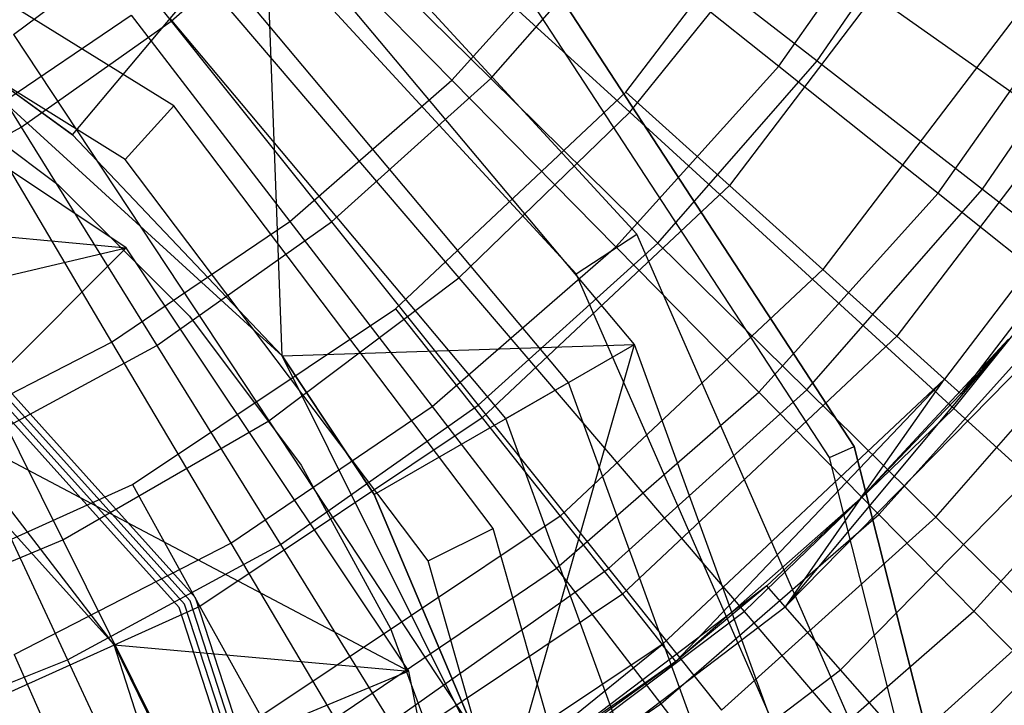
# Model space of a CAD drawing. Extents: x 0.1 to 26.5, y -19.1 to 0.
# Tile 145 of 256: x 13.857 to 14.512, y -13.04 to -12.584. Entities that reach past the tile are written whole.
import ezdxf

# ---------------------------------------------------------------- set-up
doc = ezdxf.new("R2010")
doc.units = 0
doc.header["$LTSCALE"] = 2.54
doc.layers.get('0').update_dxf_attribs({"linetype": 'CONTINUOUS'})

# ---------------------------------------------------------------- blocks, each defined once
blk = doc.blocks.new('7777_STL')
at = {"color": 0}
for p, q in [((14.03497, -12.43766, 37.81274), (14.26257, -12.64555, 37.69436)), ((14.03497, -12.43766, 37.81274), (14.26257, -12.64555, 37.69436)), ((13.84276, -12.44127, 25.75208), (13.95749, -12.58487, 25.85699)), ((13.84276, -12.44127, 25.75208), (13.95749, -12.58487, 25.85699)), ((14.26727, -12.72663, 3.35974), (14.01317, -12.45059, 3.35974)), ((14.26727, -12.72663, 3.35974), (14.01317, -12.45059, 3.35974)), ((13.95922, -12.64127, 3.95968), (13.65957, -12.45573, 3.95968)), ((13.95922, -12.64127, 3.95968), (13.65957, -12.45573, 3.95968)), ((14.26009, -12.63209, 30.161), (14.3877, -12.46458, 30.161)), ((14.26009, -12.63209, 30.161), (14.3877, -12.46458, 30.161)), ((14.36179, -12.61477, 26.25179), (14.45496, -12.48227, 26.25179)), ((14.36179, -12.61477, 26.25179), (14.45496, -12.48227, 26.25179)), ((14.38734, -12.61137, 26.12463), (14.47833, -12.47847, 26.12463)), ((14.38734, -12.61137, 26.12463), (14.47833, -12.47847, 26.12463)), ((14.22693, -12.75298, 3.51971), (13.98357, -12.48861, 3.51971)), ((14.22693, -12.75298, 3.51971), (13.98357, -12.48861, 3.51971)), ((13.92676, -12.67688, 4.11965), (13.64216, -12.50066, 4.11965)), ((13.92676, -12.67688, 4.11965), (13.64216, -12.50066, 4.11965)), ((13.76064, -12.49926, 25.75208), (13.85757, -12.65542, 25.85699)), ((13.76064, -12.49926, 25.75208), (13.85757, -12.65542, 25.85699)), ((13.95749, -12.58487, 25.85699), (14.04835, -12.503, 25.85699)), ((13.95749, -12.58487, 25.85699), (14.04835, -12.503, 25.85699)), ((14.02294, -12.50064, 25.96398), (14.14427, -12.62411, 26.09788)), ((14.02294, -12.50064, 25.96398), (14.14427, -12.62411, 26.09788)), ((14.04835, -12.503, 25.85699), (14.17013, -12.62302, 25.98169)), ((14.04835, -12.503, 25.85699), (14.17013, -12.62302, 25.98169)), ((13.89164, -12.66056, 0.44424), (14.02019, -12.50735, 0.15965)), ((13.89164, -12.66056, 0.44424), (14.02019, -12.50735, 0.15965)), ((14.26575, -12.8, 0.15965), (14.02019, -12.50735, 0.15965)), ((14.03134, -12.80763, 0.44424), (14.02019, -12.50735, 0.15965)), ((14.26575, -12.8, 0.15965), (14.02019, -12.50735, 0.15965)), ((14.03134, -12.80763, 0.44424), (14.02019, -12.50735, 0.15965)), ((14.17013, -12.62302, 25.98169), (14.26402, -12.51573, 25.98169)), ((14.17013, -12.62302, 25.98169), (14.26402, -12.51573, 25.98169)), ((14.26402, -12.51573, 25.98169), (14.38734, -12.61137, 26.12463)), ((14.26402, -12.51573, 25.98169), (14.38734, -12.61137, 26.12463)), ((14.46583, -12.51448, 30.17568), (14.32894, -12.69416, 30.17568)), ((14.46583, -12.51448, 30.17568), (14.32894, -12.69416, 30.17568)), ((13.85235, -12.59381, 37.81274), (13.94847, -12.52137, 37.81274)), ((13.85235, -12.59381, 37.81274), (13.94847, -12.52137, 37.81274)), ((13.94847, -12.52137, 37.81274), (14.1488, -12.75565, 37.69436)), ((13.94847, -12.52137, 37.81274), (14.1488, -12.75565, 37.69436)), ((14.14427, -12.62411, 26.09788), (14.24016, -12.51776, 26.09788)), ((14.14427, -12.62411, 26.09788), (14.24016, -12.51776, 26.09788)), ((14.24016, -12.51776, 26.09788), (14.36179, -12.61477, 26.25179)), ((14.24016, -12.51776, 26.09788), (14.36179, -12.61477, 26.25179)), ((14.26257, -12.64555, 37.69436), (14.36194, -12.5223, 37.69436)), ((14.26257, -12.64555, 37.69436), (14.36194, -12.5223, 37.69436)), ((14.36194, -12.5223, 37.69436), (14.60022, -12.69132, 37.54046)), ((14.36194, -12.5223, 37.69436), (14.60022, -12.69132, 37.54046)), ((14.196, -12.53726, 0.15965), (14.41206, -12.86796, 0.15965)), ((14.41206, -12.86796, 3.15965), (14.196, -12.53726, 3.15965)), ((14.41206, -12.86796, 3.15965), (14.196, -12.53726, 3.15965)), ((14.196, -12.53726, 0.15965), (14.41206, -12.86796, 0.15965)), ((13.92737, -12.73575, 4.25965), (13.64556, -12.54745, 4.25965)), ((13.92737, -12.73575, 4.25965), (13.64556, -12.54745, 4.25965)), ((14.22192, -12.82531, 3.65971), (13.98766, -12.54613, 3.65971)), ((14.22192, -12.82531, 3.65971), (13.98766, -12.54613, 3.65971)), ((14.39548, -12.87524, 3.21974), (14.18268, -12.54952, 3.21974)), ((14.39548, -12.87524, 3.21974), (14.18268, -12.54952, 3.21974)), ((14.46791, -12.69942, 26.42345), (14.57052, -12.55351, 26.42345)), ((14.46791, -12.69942, 26.42345), (14.57052, -12.55351, 26.42345)), ((14.49734, -12.69667, 26.28404), (14.59764, -12.55016, 26.28404)), ((14.49734, -12.69667, 26.28404), (14.59764, -12.55016, 26.28404)), ((14.53631, -12.55949, 30.21829), (14.39106, -12.75016, 30.21829)), ((14.53631, -12.55949, 30.21829), (14.39106, -12.75016, 30.21829)), ((13.82946, -12.64952, 25.96398), (13.9307, -12.58093, 25.96398)), ((13.82946, -12.64952, 25.96398), (13.9307, -12.58093, 25.96398)), ((13.9307, -12.58093, 25.96398), (14.03627, -12.71813, 26.09788)), ((13.9307, -12.58093, 25.96398), (14.03627, -12.71813, 26.09788)), ((13.89164, -12.66056, 0.44424), (13.78692, -12.5848, 0.44424)), ((13.78692, -12.5848, 2.70965), (13.89164, -12.66056, 0.44424)), ((14.03134, -12.80763, 2.70965), (13.78692, -12.5848, 2.70965)), ((13.89164, -12.66056, 0.44424), (13.78692, -12.5848, 0.44424)), ((13.78692, -12.5848, 2.70965), (13.89164, -12.66056, 0.44424)), ((14.03134, -12.80763, 2.70965), (13.78692, -12.5848, 2.70965)), ((13.85757, -12.65542, 25.85699), (13.95749, -12.58487, 25.85699)), ((13.85757, -12.65542, 25.85699), (13.95749, -12.58487, 25.85699)), ((14.18019, -12.8494, 3.81968), (13.95668, -12.58304, 3.81968)), ((14.18019, -12.8494, 3.81968), (13.95668, -12.58304, 3.81968)), ((13.95749, -12.58487, 25.85699), (14.06421, -12.71846, 25.98169)), ((13.95749, -12.58487, 25.85699), (14.06421, -12.71846, 25.98169)), ((13.85235, -12.59381, 37.81274), (14.02237, -12.85094, 37.69436)), ((13.85235, -12.59381, 37.81274), (14.02237, -12.85094, 37.69436)), ((14.59225, -12.59521, 30.28466), (14.44035, -12.79461, 30.28466)), ((14.59225, -12.59521, 30.28466), (14.44035, -12.79461, 30.28466)), ((14.25332, -12.73507, 26.25179), (14.36179, -12.61477, 26.25179)), ((14.25332, -12.73507, 26.25179), (14.36179, -12.61477, 26.25179)), ((14.28128, -12.73257, 26.12463), (14.38734, -12.61137, 26.12463)), ((14.28128, -12.73257, 26.12463), (14.38734, -12.61137, 26.12463)), ((14.36179, -12.61477, 26.25179), (14.46791, -12.69942, 26.42345)), ((14.36179, -12.61477, 26.25179), (14.46791, -12.69942, 26.42345)), ((14.38734, -12.61137, 26.12463), (14.49734, -12.69667, 26.28404)), ((14.38734, -12.61137, 26.12463), (14.49734, -12.69667, 26.28404)), ((13.78277, -12.61922, 0.44424), (13.88199, -12.6935, 0.44424)), ((13.78277, -12.61922, 0.44424), (13.88199, -12.6935, 0.44424)), ((13.78277, -12.61922, 1.05608), (13.88199, -12.6935, 1.05608)), ((13.78277, -12.61922, 1.05608), (13.88199, -12.6935, 1.05608)), ((14.62816, -12.61814, 30.36829), (14.472, -12.82314, 30.36829)), ((14.62816, -12.61814, 30.36829), (14.472, -12.82314, 30.36829)), ((14.03627, -12.71813, 26.09788), (14.14427, -12.62411, 26.09788)), ((14.03627, -12.71813, 26.09788), (14.14427, -12.62411, 26.09788)), ((14.06421, -12.71846, 25.98169), (14.17013, -12.62302, 25.98169)), ((14.06421, -12.71846, 25.98169), (14.17013, -12.62302, 25.98169)), ((14.14427, -12.62411, 26.09788), (14.25332, -12.73507, 26.25179)), ((14.14427, -12.62411, 26.09788), (14.25332, -12.73507, 26.25179)), ((14.17013, -12.62302, 25.98169), (14.28128, -12.73257, 26.12463)), ((14.17013, -12.62302, 25.98169), (14.28128, -12.73257, 26.12463)), ((14.64054, -12.62605, 30.461), (14.4829, -12.83297, 30.461)), ((14.64054, -12.62605, 30.461), (14.4829, -12.83297, 30.461)), ((14.10665, -12.77631, 30.161), (14.26009, -12.63209, 30.161)), ((14.10665, -12.77631, 30.161), (14.26009, -12.63209, 30.161)), ((14.26009, -12.63209, 30.161), (14.32894, -12.69416, 30.17568)), ((14.26009, -12.63209, 30.161), (14.32894, -12.69416, 30.17568)), ((13.92676, -12.67688, 4.11965), (13.95922, -12.64127, 3.95968)), ((13.92676, -12.67688, 4.11965), (13.95922, -12.64127, 3.95968)), ((14.17161, -12.92253, 3.95968), (13.95922, -12.64127, 3.95968)), ((14.17161, -12.92253, 3.95968), (13.95922, -12.64127, 3.95968)), ((14.1488, -12.75565, 37.69436), (14.26257, -12.64555, 37.69436)), ((14.1488, -12.75565, 37.69436), (14.26257, -12.64555, 37.69436)), ((14.26257, -12.64555, 37.69436), (14.47827, -12.84257, 37.54046)), ((14.26257, -12.64555, 37.69436), (14.47827, -12.84257, 37.54046)), ((13.74805, -12.6539, 37.81274), (13.88518, -12.92996, 37.69436)), ((13.74805, -12.6539, 37.81274), (13.88518, -12.92996, 37.69436)), ((13.82946, -12.64952, 25.96398), (13.91772, -12.79844, 26.09788)), ((13.82946, -12.64952, 25.96398), (13.91772, -12.79844, 26.09788)), ((13.75002, -12.71365, 25.85699), (13.85757, -12.65542, 25.85699)), ((13.75002, -12.71365, 25.85699), (13.85757, -12.65542, 25.85699)), ((13.85757, -12.65542, 25.85699), (13.94775, -12.80069, 25.98169)), ((13.85757, -12.65542, 25.85699), (13.94775, -12.80069, 25.98169)), ((14.03134, -12.80763, 0.44424), (13.89164, -12.66056, 0.44424)), ((13.89164, -12.66056, 0.44424), (14.03134, -12.80763, 2.70965)), ((13.89164, -12.66056, 0.44424), (14.03134, -12.80763, 2.70965)), ((14.03134, -12.80763, 0.44424), (13.89164, -12.66056, 0.44424)), ((14.12848, -12.944, 4.11965), (13.92676, -12.67688, 4.11965)), ((14.12848, -12.944, 4.11965), (13.92676, -12.67688, 4.11965)), ((13.88199, -12.6935, 0.44424), (13.96963, -12.78114, 0.44424)), ((13.88199, -12.6935, 0.44424), (13.96963, -12.78114, 0.44424)), ((13.88199, -12.6935, 0.44424), (13.88199, -12.6935, 1.05608)), ((13.88199, -12.6935, 1.05608), (13.96963, -12.78114, 1.05608)), ((13.88199, -12.6935, 0.44424), (13.88199, -12.6935, 1.05608)), ((13.88199, -12.6935, 1.05608), (13.96963, -12.78114, 1.05608)), ((14.47827, -12.84257, 37.54046), (14.60022, -12.69132, 37.54046)), ((14.47827, -12.84257, 37.54046), (14.60022, -12.69132, 37.54046)), ((14.32894, -12.69416, 30.17568), (14.16435, -12.84887, 30.17568)), ((14.32894, -12.69416, 30.17568), (14.16435, -12.84887, 30.17568)), ((14.32894, -12.69416, 30.17568), (14.39106, -12.75016, 30.21829)), ((14.32894, -12.69416, 30.17568), (14.39106, -12.75016, 30.21829)), ((14.34847, -12.8319, 26.42345), (14.46791, -12.69942, 26.42345)), ((14.34847, -12.8319, 26.42345), (14.46791, -12.69942, 26.42345)), ((14.38041, -12.83028, 26.28404), (14.49734, -12.69667, 26.28404)), ((14.38041, -12.83028, 26.28404), (14.49734, -12.69667, 26.28404)), ((14.46791, -12.69942, 26.42345), (14.55697, -12.77045, 26.61031)), ((14.46791, -12.69942, 26.42345), (14.55697, -12.77045, 26.61031)), ((14.49734, -12.69667, 26.28404), (14.59264, -12.77057, 26.45794)), ((14.49734, -12.69667, 26.28404), (14.59264, -12.77057, 26.45794)), ((13.58101, -12.70328, 4.81965), (13.92737, -12.73575, 4.25965)), ((13.58101, -12.70328, 4.81965), (13.92737, -12.73575, 4.25965)), ((13.91772, -12.79844, 26.09788), (14.03627, -12.71813, 26.09788)), ((13.91772, -12.79844, 26.09788), (14.03627, -12.71813, 26.09788)), ((13.94775, -12.80069, 25.98169), (14.06421, -12.71846, 25.98169)), ((13.94775, -12.80069, 25.98169), (14.06421, -12.71846, 25.98169)), ((14.03627, -12.71813, 26.09788), (14.13114, -12.84143, 26.25179)), ((14.03627, -12.71813, 26.09788), (14.13114, -12.84143, 26.25179)), ((14.06421, -12.71846, 25.98169), (14.16162, -12.84038, 26.12463)), ((14.06421, -12.71846, 25.98169), (14.16162, -12.84038, 26.12463)), ((13.97366, -12.96864, 3.35974), (13.76144, -12.73295, 3.35974)), ((13.97366, -12.96864, 3.21974), (13.76144, -12.73295, 3.21974)), ((13.97366, -12.96864, 3.35974), (13.76144, -12.73295, 3.35974)), ((13.97366, -12.96864, 3.21974), (13.76144, -12.73295, 3.21974)), ((14.16162, -12.84038, 26.12463), (14.28128, -12.73257, 26.12463)), ((14.16162, -12.84038, 26.12463), (14.28128, -12.73257, 26.12463)), ((14.22693, -12.75298, 3.51971), (14.26727, -12.72663, 3.35974)), ((14.22693, -12.75298, 3.51971), (14.26727, -12.72663, 3.35974)), ((14.41798, -13.07021, 3.35974), (14.26727, -12.72663, 3.35974)), ((14.41798, -13.07021, 3.35974), (14.26727, -12.72663, 3.35974)), ((14.28128, -12.73257, 26.12463), (14.38041, -12.83028, 26.28404)), ((14.28128, -12.73257, 26.12463), (14.38041, -12.83028, 26.28404)), ((13.72458, -12.78369, 4.81965), (13.92737, -12.73575, 4.25965)), ((13.72458, -12.78369, 4.81965), (13.92737, -12.73575, 4.25965)), ((13.96999, -12.97076, 3.65971), (13.75895, -12.73638, 3.65971)), ((13.96999, -12.97076, 3.51971), (13.75895, -12.73638, 3.51971)), ((13.96999, -12.97076, 3.65971), (13.75895, -12.73638, 3.65971)), ((13.96999, -12.97076, 3.51971), (13.75895, -12.73638, 3.51971)), ((13.8081, -12.85502, 4.81965), (13.92737, -12.73575, 4.25965)), ((13.8081, -12.85502, 4.81965), (13.92737, -12.73575, 4.25965)), ((14.11568, -13.01757, 4.25965), (13.92737, -12.73575, 4.25965)), ((14.11568, -13.01757, 4.25965), (13.92737, -12.73575, 4.25965)), ((14.13114, -12.84143, 26.25179), (14.25332, -12.73507, 26.25179)), ((14.13114, -12.84143, 26.25179), (14.25332, -12.73507, 26.25179)), ((14.25332, -12.73507, 26.25179), (14.34847, -12.8319, 26.42345)), ((14.25332, -12.73507, 26.25179), (14.34847, -12.8319, 26.42345)), ((13.96265, -12.975, 4.25965), (13.75397, -12.74324, 4.25965)), ((13.96265, -12.975, 4.11965), (13.75397, -12.74324, 4.11965)), ((13.96265, -12.975, 4.25965), (13.75397, -12.74324, 4.25965)), ((13.96265, -12.975, 4.11965), (13.75397, -12.74324, 4.11965)), ((13.96632, -12.97288, 3.95968), (13.75646, -12.73981, 3.95968)), ((13.96632, -12.97288, 3.81968), (13.75646, -12.73981, 3.81968)), ((13.96632, -12.97288, 3.95968), (13.75646, -12.73981, 3.95968)), ((13.96632, -12.97288, 3.81968), (13.75646, -12.73981, 3.81968)), ((14.39106, -12.75016, 30.21829), (14.2164, -12.91433, 30.21829)), ((14.39106, -12.75016, 30.21829), (14.2164, -12.91433, 30.21829)), ((14.39106, -12.75016, 30.21829), (14.44035, -12.79461, 30.28466)), ((14.39106, -12.75016, 30.21829), (14.44035, -12.79461, 30.28466)), ((14.02237, -12.85094, 37.69436), (14.1488, -12.75565, 37.69436)), ((14.02237, -12.85094, 37.69436), (14.1488, -12.75565, 37.69436)), ((14.1488, -12.75565, 37.69436), (14.33866, -12.97769, 37.54046)), ((14.1488, -12.75565, 37.69436), (14.33866, -12.97769, 37.54046)), ((14.37127, -13.08204, 3.51971), (14.22693, -12.75298, 3.51971)), ((14.37127, -13.08204, 3.51971), (14.22693, -12.75298, 3.51971)), ((14.42831, -12.91315, 26.61031), (14.55697, -12.77045, 26.61031)), ((14.42831, -12.91315, 26.61031), (14.55697, -12.77045, 26.61031)), ((14.46631, -12.91494, 26.45794), (14.59264, -12.77057, 26.45794)), ((14.46631, -12.91494, 26.45794), (14.59264, -12.77057, 26.45794)), ((13.93157, -12.89331, 30.161), (14.10665, -12.77631, 30.161)), ((13.93157, -12.89331, 30.161), (14.10665, -12.77631, 30.161)), ((14.10665, -12.77631, 30.161), (14.16435, -12.84887, 30.17568)), ((14.10665, -12.77631, 30.161), (14.16435, -12.84887, 30.17568)), ((13.91935, -13, 5.25965), (13.72458, -12.78369, 5.25965)), ((13.91935, -13, 5.25965), (13.72458, -12.78369, 5.25965)), ((13.96963, -12.78114, 0.44424), (14.0439, -12.88036, 0.44424)), ((13.96963, -12.78114, 0.44424), (14.0439, -12.88036, 0.44424)), ((13.96963, -12.78114, 0.44424), (13.96963, -12.78114, 1.05608)), ((13.96963, -12.78114, 1.05608), (14.0439, -12.88036, 1.05608)), ((13.96963, -12.78114, 0.44424), (13.96963, -12.78114, 1.05608)), ((13.96963, -12.78114, 1.05608), (14.0439, -12.88036, 1.05608)), ((13.79035, -12.86388, 26.09788), (13.91772, -12.79844, 26.09788)), ((13.79035, -12.86388, 26.09788), (13.91772, -12.79844, 26.09788)), ((13.91772, -12.79844, 26.09788), (13.99704, -12.93228, 26.25179)), ((13.91772, -12.79844, 26.09788), (13.99704, -12.93228, 26.25179)), ((14.44035, -12.79461, 30.28466), (14.2577, -12.96628, 30.28466)), ((14.44035, -12.79461, 30.28466), (14.2577, -12.96628, 30.28466)), ((14.51479, -12.79649, 31.27355), (14.36609, -12.97463, 31.55971)), ((14.51479, -12.79649, 31.27355), (14.36609, -12.97463, 31.55971)), ((14.51479, -12.79649, 31.27355), (14.41617, -12.90258, 31.27355)), ((14.51479, -12.79649, 31.27355), (14.41617, -12.90258, 31.27355)), ((14.44035, -12.79461, 30.28466), (14.472, -12.82314, 30.36829)), ((14.44035, -12.79461, 30.28466), (14.472, -12.82314, 30.36829)), ((14.51479, -12.79649, 31.27355), (14.4829, -12.83297, 30.461)), ((14.51479, -12.79649, 31.27355), (14.4829, -12.83297, 30.461)), ((13.82238, -12.86857, 25.98169), (13.94775, -12.80069, 25.98169)), ((13.82238, -12.86857, 25.98169), (13.94775, -12.80069, 25.98169)), ((13.94775, -12.80069, 25.98169), (14.03006, -12.93328, 26.12463)), ((13.94775, -12.80069, 25.98169), (14.03006, -12.93328, 26.12463)), ((14.03134, -12.80763, 0.44424), (14.26575, -12.8, 0.15965)), ((14.03134, -12.80763, 0.44424), (14.26575, -12.8, 0.15965)), ((14.09255, -12.9, 0.44424), (14.26575, -12.8, 0.15965)), ((14.09255, -12.9, 0.44424), (14.26575, -12.8, 0.15965)), ((14.17877, -13.1037, 0.44424), (14.26575, -12.8, 0.15965)), ((14.17877, -13.1037, 0.44424), (14.26575, -12.8, 0.15965)), ((14.39642, -13.15899, 0.15965), (14.26575, -12.8, 0.15965)), ((14.39642, -13.15899, 0.15965), (14.26575, -12.8, 0.15965)), ((14.09255, -12.9, 0.44424), (14.03134, -12.80763, 0.44424)), ((14.03134, -12.80763, 2.70965), (14.09255, -12.9, 0.44424)), ((14.17877, -13.1037, 2.70965), (14.03134, -12.80763, 2.70965)), ((14.03134, -12.80763, 0.44424), (14.03134, -12.80763, 2.70965)), ((14.03134, -12.80763, 0.44424), (14.03134, -12.80763, 2.70965)), ((14.09255, -12.9, 0.44424), (14.03134, -12.80763, 0.44424)), ((14.03134, -12.80763, 2.70965), (14.09255, -12.9, 0.44424)), ((14.17877, -13.1037, 2.70965), (14.03134, -12.80763, 2.70965)), ((14.52905, -12.80857, 31.55971), (14.36609, -12.97463, 31.55971)), ((14.52905, -12.80857, 31.55971), (14.36609, -12.97463, 31.55971)), ((14.472, -12.82314, 30.36829), (14.28422, -12.99963, 30.36829)), ((14.472, -12.82314, 30.36829), (14.28422, -12.99963, 30.36829)), ((14.29336, -13.01113, 30.461), (14.472, -12.82314, 30.36829)), ((14.29336, -13.01113, 30.461), (14.472, -12.82314, 30.36829)), ((14.41617, -12.90258, 30.461), (14.472, -12.82314, 30.36829)), ((14.41617, -12.90258, 30.461), (14.472, -12.82314, 30.36829)), ((14.4829, -12.83297, 30.461), (14.472, -12.82314, 30.36829)), ((14.4829, -12.83297, 30.461), (14.472, -12.82314, 30.36829)), ((14.18019, -12.8494, 3.81968), (14.22192, -12.82531, 3.65971)), ((14.18019, -12.8494, 3.81968), (14.22192, -12.82531, 3.65971)), ((14.34657, -13.16778, 3.65971), (14.22192, -12.82531, 3.65971)), ((14.34657, -13.16778, 3.65971), (14.22192, -12.82531, 3.65971)), ((14.2485, -12.94913, 26.28404), (14.38041, -12.83028, 26.28404)), ((14.2485, -12.94913, 26.28404), (14.38041, -12.83028, 26.28404)), ((14.38041, -12.83028, 26.28404), (14.46631, -12.91494, 26.45794)), ((14.38041, -12.83028, 26.28404), (14.46631, -12.91494, 26.45794)), ((14.49167, -12.97762, 26.80962), (14.62764, -12.82682, 26.80962)), ((14.49167, -12.97762, 26.80962), (14.62764, -12.82682, 26.80962)), ((14.21393, -12.94901, 26.42345), (14.34847, -12.8319, 26.42345)), ((14.21393, -12.94901, 26.42345), (14.34847, -12.8319, 26.42345)), ((14.34847, -12.8319, 26.42345), (14.42831, -12.91315, 26.61031)), ((14.34847, -12.8319, 26.42345), (14.42831, -12.91315, 26.61031)), ((14.41617, -12.90258, 31.27355), (14.4829, -12.83297, 30.461)), ((14.4829, -12.83297, 30.461), (14.41617, -12.90258, 30.461)), ((14.41617, -12.90258, 31.27355), (14.4829, -12.83297, 30.461)), ((14.4829, -12.83297, 30.461), (14.41617, -12.90258, 30.461)), ((13.99704, -12.93228, 26.25179), (14.13114, -12.84143, 26.25179)), ((13.99704, -12.93228, 26.25179), (14.13114, -12.84143, 26.25179)), ((14.03006, -12.93328, 26.12463), (14.16162, -12.84038, 26.12463)), ((14.03006, -12.93328, 26.12463), (14.16162, -12.84038, 26.12463)), ((14.13114, -12.84143, 26.25179), (14.21393, -12.94901, 26.42345)), ((14.13114, -12.84143, 26.25179), (14.21393, -12.94901, 26.42345)), ((14.16162, -12.84038, 26.12463), (14.2485, -12.94913, 26.28404)), ((14.16162, -12.84038, 26.12463), (14.2485, -12.94913, 26.28404)), ((14.33866, -12.97769, 37.54046), (14.47827, -12.84257, 37.54046)), ((14.33866, -12.97769, 37.54046), (14.47827, -12.84257, 37.54046)), ((14.47827, -12.84257, 37.54046), (14.67907, -13.02598, 37.3532)), ((14.47827, -12.84257, 37.54046), (14.67907, -13.02598, 37.3532)), ((13.88518, -12.92996, 37.69436), (14.02237, -12.85094, 37.69436)), ((13.88518, -12.92996, 37.69436), (14.02237, -12.85094, 37.69436)), ((14.16435, -12.84887, 30.17568), (13.97654, -12.97438, 30.17568)), ((14.16435, -12.84887, 30.17568), (13.97654, -12.97438, 30.17568)), ((14.02237, -12.85094, 37.69436), (14.1835, -13.09462, 37.54046)), ((14.02237, -12.85094, 37.69436), (14.1835, -13.09462, 37.54046)), ((14.16435, -12.84887, 30.17568), (14.2164, -12.91433, 30.21829)), ((14.16435, -12.84887, 30.17568), (14.2164, -12.91433, 30.21829)), ((14.29911, -13.17614, 3.81968), (14.18019, -12.8494, 3.81968)), ((14.29911, -13.17614, 3.81968), (14.18019, -12.8494, 3.81968)), ((14.40292, -13.01648, 31.841), (14.57158, -12.84461, 31.841)), ((14.40292, -13.01648, 31.841), (14.57158, -12.84461, 31.841)), ((13.91935, -13, 5.25965), (13.8081, -12.85502, 4.81965)), ((13.91935, -13, 4.81965), (13.8081, -12.85502, 4.81965)), ((13.91935, -13, 5.25965), (13.8081, -12.85502, 4.81965)), ((13.8081, -12.85502, 4.81965), (14.11568, -13.01757, 4.25965)), ((13.8081, -12.85502, 4.81965), (14.11568, -13.01757, 4.25965)), ((13.91935, -13, 4.81965), (13.8081, -12.85502, 4.81965)), ((13.82238, -12.86857, 25.98169), (13.88842, -13.00997, 26.12463)), ((13.82238, -12.86857, 25.98169), (13.88842, -13.00997, 26.12463)), ((14.39548, -12.87524, 3.21974), (14.41206, -12.86796, 3.15965)), ((14.39548, -12.87524, 3.21974), (14.41206, -12.86796, 3.15965)), ((14.41206, -12.86796, 0.15965), (14.50903, -13.2509, 0.15965)), ((14.50903, -13.2509, 3.15965), (14.41206, -12.86796, 3.15965)), ((14.41206, -12.86796, 3.15965), (14.41206, -12.86796, 0.15965)), ((14.50903, -13.2509, 3.15965), (14.41206, -12.86796, 3.15965)), ((14.41206, -12.86796, 0.15965), (14.50903, -13.2509, 0.15965)), ((14.41206, -12.86796, 3.15965), (14.41206, -12.86796, 0.15965)), ((14.49099, -13.2524, 3.21974), (14.39548, -12.87524, 3.21974)), ((14.49099, -13.2524, 3.21974), (14.39548, -12.87524, 3.21974)), ((14.0439, -12.88036, 0.44424), (14.1033, -12.98914, 0.44424)), ((14.0439, -12.88036, 0.44424), (14.1033, -12.98914, 0.44424)), ((14.0439, -12.88036, 0.44424), (14.0439, -12.88036, 1.05608)), ((14.0439, -12.88036, 1.05608), (14.1033, -12.98914, 1.05608)), ((14.0439, -12.88036, 0.44424), (14.0439, -12.88036, 1.05608)), ((14.0439, -12.88036, 1.05608), (14.1033, -12.98914, 1.05608)), ((13.73961, -12.97989, 30.161), (13.93157, -12.89331, 30.161)), ((13.73961, -12.97989, 30.161), (13.93157, -12.89331, 30.161)), ((13.93157, -12.89331, 30.161), (13.97654, -12.97438, 30.17568)), ((13.93157, -12.89331, 30.161), (13.97654, -12.97438, 30.17568)), ((14.17877, -13.1037, 0.44424), (14.09255, -12.9, 0.44424)), ((14.09255, -12.9, 0.44424), (14.17877, -13.1037, 2.70965)), ((14.09255, -12.9, 0.44424), (14.17877, -13.1037, 2.70965)), ((14.17877, -13.1037, 0.44424), (14.09255, -12.9, 0.44424)), ((14.41617, -12.90258, 30.461), (14.29336, -13.01113, 30.461)), ((14.41617, -12.90258, 30.461), (14.29336, -13.01113, 30.461)), ((14.41617, -12.90258, 31.27355), (14.35374, -12.9606, 31.27355)), ((14.35374, -12.9606, 31.27355), (14.41617, -12.90258, 30.461)), ((14.35374, -12.9606, 31.27355), (14.41617, -12.90258, 30.461)), ((14.41617, -12.90258, 31.27355), (14.35374, -12.9606, 31.27355)), ((14.41617, -12.90258, 31.27355), (14.36609, -12.97463, 31.55971)), ((14.41617, -12.90258, 31.27355), (14.36609, -12.97463, 31.55971)), ((14.41617, -12.90258, 31.27355), (14.41617, -12.90258, 30.461)), ((14.41617, -12.90258, 31.27355), (14.41617, -12.90258, 30.461)), ((14.46362, -13.08544, 32.11265), (14.64167, -12.904, 32.11265)), ((14.46362, -13.08544, 32.11265), (14.64167, -12.904, 32.11265)), ((14.2164, -12.91433, 30.21829), (14.0171, -13.04751, 30.21829)), ((14.2164, -12.91433, 30.21829), (14.0171, -13.04751, 30.21829)), ((14.2164, -12.91433, 30.21829), (14.2577, -12.96628, 30.28466)), ((14.2164, -12.91433, 30.21829), (14.2577, -12.96628, 30.28466)), ((14.2834, -13.03929, 26.61031), (14.42831, -12.91315, 26.61031)), ((14.2834, -13.03929, 26.61031), (14.42831, -12.91315, 26.61031)), ((14.32378, -13.04335, 26.45794), (14.46631, -12.91494, 26.45794)), ((14.32378, -13.04335, 26.45794), (14.46631, -12.91494, 26.45794)), ((14.42831, -12.91315, 26.61031), (14.49167, -12.97762, 26.80962)), ((14.42831, -12.91315, 26.61031), (14.49167, -12.97762, 26.80962)), ((14.46631, -12.91494, 26.45794), (14.53789, -12.9855, 26.64417)), ((14.46631, -12.91494, 26.45794), (14.53789, -12.9855, 26.64417)), ((14.12848, -12.944, 4.11965), (14.17161, -12.92253, 3.95968)), ((14.12848, -12.944, 4.11965), (14.17161, -12.92253, 3.95968)), ((14.26806, -13.26151, 3.95968), (14.17161, -12.92253, 3.95968)), ((14.26806, -13.26151, 3.95968), (14.17161, -12.92253, 3.95968)), ((13.73932, -12.99153, 37.69436), (13.88518, -12.92996, 37.69436)), ((13.73932, -12.99153, 37.69436), (13.88518, -12.92996, 37.69436)), ((13.85296, -13.0063, 26.25179), (13.99704, -12.93228, 26.25179)), ((13.85296, -13.0063, 26.25179), (13.99704, -12.93228, 26.25179)), ((13.88518, -12.92996, 37.69436), (14.01515, -13.1916, 37.54046)), ((13.88518, -12.92996, 37.69436), (14.01515, -13.1916, 37.54046)), ((13.88842, -13.00997, 26.12463), (14.03006, -12.93328, 26.12463)), ((13.88842, -13.00997, 26.12463), (14.03006, -12.93328, 26.12463)), ((13.99704, -12.93228, 26.25179), (14.06625, -13.04906, 26.42345)), ((13.99704, -12.93228, 26.25179), (14.06625, -13.04906, 26.42345)), ((14.03006, -12.93328, 26.12463), (14.10347, -13.05154, 26.28404)), ((14.03006, -12.93328, 26.12463), (14.10347, -13.05154, 26.28404)), ((14.06625, -13.04906, 26.42345), (14.21393, -12.94901, 26.42345)), ((14.06625, -13.04906, 26.42345), (14.21393, -12.94901, 26.42345)), ((14.10347, -13.05154, 26.28404), (14.2485, -12.94913, 26.28404)), ((14.10347, -13.05154, 26.28404), (14.2485, -12.94913, 26.28404)), ((14.22009, -13.26596, 4.11965), (14.12848, -12.944, 4.11965)), ((14.22009, -13.26596, 4.11965), (14.12848, -12.944, 4.11965)), ((14.21393, -12.94901, 26.42345), (14.2834, -13.03929, 26.61031)), ((14.21393, -12.94901, 26.42345), (14.2834, -13.03929, 26.61031)), ((14.2485, -12.94913, 26.28404), (14.32378, -13.04335, 26.45794)), ((14.2485, -12.94913, 26.28404), (14.32378, -13.04335, 26.45794)), ((14.35374, -12.9606, 31.27355), (14.17051, -13.09952, 31.27355)), ((14.35374, -12.9606, 31.27355), (14.17051, -13.09952, 31.27355)), ((14.35374, -12.9606, 31.27355), (14.29336, -13.01113, 30.461)), ((14.35374, -12.9606, 31.27355), (14.29336, -13.01113, 30.461)), ((14.36609, -12.97463, 31.55971), (14.35374, -12.9606, 31.27355)), ((14.36609, -12.97463, 31.55971), (14.35374, -12.9606, 31.27355)), ((14.07166, -13.27027, 3.35974), (13.97366, -12.96864, 3.35974)), ((14.07166, -13.27027, 3.21974), (13.97366, -12.96864, 3.21974)), ((13.97366, -12.96864, 3.21974), (13.97366, -12.96864, 3.35974)), ((14.07166, -13.27027, 3.35974), (13.97366, -12.96864, 3.35974)), ((13.97366, -12.96864, 3.21974), (13.97366, -12.96864, 3.35974)), ((14.07166, -13.27027, 3.21974), (13.97366, -12.96864, 3.21974)), ((14.2577, -12.96628, 30.28466), (14.04929, -13.10555, 30.28466)), ((14.2577, -12.96628, 30.28466), (14.04929, -13.10555, 30.28466)), ((14.2577, -12.96628, 30.28466), (14.28422, -12.99963, 30.36829)), ((14.2577, -12.96628, 30.28466), (14.28422, -12.99963, 30.36829)), ((13.97654, -12.97438, 30.17568), (13.77063, -13.06726, 30.17568)), ((13.97654, -12.97438, 30.17568), (13.77063, -13.06726, 30.17568)), ((14.05902, -13.2716, 4.25965), (13.96265, -12.975, 4.25965)), ((14.05902, -13.2716, 4.11965), (13.96265, -12.975, 4.11965)), ((13.96265, -12.975, 4.11965), (13.96265, -12.975, 4.25965)), ((14.05902, -13.2716, 4.25965), (13.96265, -12.975, 4.25965)), ((13.96265, -12.975, 4.11965), (13.96265, -12.975, 4.25965)), ((14.05902, -13.2716, 4.11965), (13.96265, -12.975, 4.11965)), ((14.06323, -13.27116, 3.95968), (13.96632, -12.97288, 3.95968)), ((14.06323, -13.27116, 3.81968), (13.96632, -12.97288, 3.81968)), ((13.96632, -12.97288, 3.81968), (13.96632, -12.97288, 3.95968)), ((14.06323, -13.27116, 3.95968), (13.96632, -12.97288, 3.95968)), ((13.96632, -12.97288, 3.81968), (13.96632, -12.97288, 3.95968)), ((14.06323, -13.27116, 3.81968), (13.96632, -12.97288, 3.81968)), ((14.06745, -13.27072, 3.65971), (13.96999, -12.97076, 3.65971)), ((14.06745, -13.27072, 3.51971), (13.96999, -12.97076, 3.51971)), ((13.96999, -12.97076, 3.51971), (13.96999, -12.97076, 3.65971)), ((14.06745, -13.27072, 3.65971), (13.96999, -12.97076, 3.65971)), ((13.96999, -12.97076, 3.51971), (13.96999, -12.97076, 3.65971)), ((14.06745, -13.27072, 3.51971), (13.96999, -12.97076, 3.51971)), ((13.97654, -12.97438, 30.17568), (14.0171, -13.04751, 30.21829)), ((13.97654, -12.97438, 30.17568), (14.0171, -13.04751, 30.21829)), ((14.18068, -13.1152, 31.55971), (14.36609, -12.97463, 31.55971)), ((14.18068, -13.1152, 31.55971), (14.36609, -12.97463, 31.55971)), ((14.40292, -13.01648, 31.841), (14.36609, -12.97463, 31.55971)), ((14.40292, -13.01648, 31.841), (14.36609, -12.97463, 31.55971)), ((14.1835, -13.09462, 37.54046), (14.33866, -12.97769, 37.54046)), ((14.1835, -13.09462, 37.54046), (14.33866, -12.97769, 37.54046)), ((14.33852, -13.11093, 26.80962), (14.49167, -12.97762, 26.80962)), ((14.33852, -13.11093, 26.80962), (14.49167, -12.97762, 26.80962)), ((14.33866, -12.97769, 37.54046), (14.5154, -13.18439, 37.3532)), ((14.33866, -12.97769, 37.54046), (14.5154, -13.18439, 37.3532)), ((14.49167, -12.97762, 26.80962), (14.53761, -13.02437, 27.01842)), ((14.49167, -12.97762, 26.80962), (14.53761, -13.02437, 27.01842)), ((14.38652, -13.12188, 26.64417), (14.53789, -12.9855, 26.64417)), ((14.38652, -13.12188, 26.64417), (14.53789, -12.9855, 26.64417)), ((14.1033, -12.98914, 0.44424), (14.14661, -13.10527, 0.44424)), ((14.1033, -12.98914, 0.44424), (14.14661, -13.10527, 0.44424)), ((14.1033, -12.98914, 0.44424), (14.1033, -12.98914, 1.05608)), ((14.1033, -12.98914, 1.05608), (14.14661, -13.10527, 1.05608)), ((14.1033, -12.98914, 0.44424), (14.1033, -12.98914, 1.05608)), ((14.1033, -12.98914, 1.05608), (14.14661, -13.10527, 1.05608)), ((14.00929, -13.27683, 5.25965), (13.91935, -13, 5.25965)), ((13.95984, -13.08212, 4.81965), (13.91935, -13, 5.25965)), ((14.00929, -13.27683, 5.25965), (13.91935, -13, 5.25965)), ((13.95984, -13.08212, 4.81965), (13.91935, -13, 5.25965)), ((13.95984, -13.08212, 4.81965), (13.91935, -13, 4.81965)), ((13.91935, -13, 4.81965), (13.91935, -13, 5.25965)), ((13.91935, -13, 4.81965), (13.91935, -13, 5.25965)), ((13.91935, -13, 4.81965), (14.11568, -13.01757, 4.25965)), ((13.91935, -13, 4.81965), (14.11568, -13.01757, 4.25965)), ((13.95984, -13.08212, 4.81965), (13.91935, -13, 4.81965)), ((14.28422, -12.99963, 30.36829), (14.06996, -13.14281, 30.36829)), ((14.28422, -12.99963, 30.36829), (14.06996, -13.14281, 30.36829)), ((14.12716, -13.12666, 30.461), (14.28422, -12.99963, 30.36829)), ((14.12716, -13.12666, 30.461), (14.28422, -12.99963, 30.36829)), ((14.29336, -13.01113, 30.461), (14.28422, -12.99963, 30.36829)), ((14.29336, -13.01113, 30.461), (14.28422, -12.99963, 30.36829)), ((13.85296, -13.0063, 26.25179), (13.90759, -13.13057, 26.42345)), ((13.85296, -13.0063, 26.25179), (13.90759, -13.13057, 26.42345)), ((13.73872, -13.06936, 26.12463), (13.88842, -13.00997, 26.12463)), ((13.73872, -13.06936, 26.12463), (13.88842, -13.00997, 26.12463)), ((13.88842, -13.00997, 26.12463), (13.94733, -13.13608, 26.28404)), ((13.88842, -13.00997, 26.12463), (13.94733, -13.13608, 26.28404)), ((14.29336, -13.01113, 30.461), (14.12716, -13.12666, 30.461)), ((14.29336, -13.01113, 30.461), (14.12716, -13.12666, 30.461)), ((14.17051, -13.09952, 31.27355), (14.29336, -13.01113, 30.461)), ((14.17051, -13.09952, 31.27355), (14.29336, -13.01113, 30.461)), ((14.11568, -13.01757, 4.25965), (13.95984, -13.08212, 4.81965)), ((14.11568, -13.01757, 4.25965), (13.95984, -13.08212, 4.81965)), ((14.1818, -13.35, 4.25965), (14.11568, -13.01757, 4.25965)), ((14.1818, -13.35, 4.25965), (14.11568, -13.01757, 4.25965)), ((14.21103, -13.16196, 31.841), (14.40292, -13.01648, 31.841)), ((14.21103, -13.16196, 31.841), (14.40292, -13.01648, 31.841)), ((14.46362, -13.08544, 32.11265), (14.40292, -13.01648, 31.841)), ((14.46362, -13.08544, 32.11265), (14.40292, -13.01648, 31.841)), ((14.12433, -13.14705, 26.61031), (14.2834, -13.03929, 26.61031)), ((14.12433, -13.14705, 26.61031), (14.2834, -13.03929, 26.61031)), ((14.2834, -13.03929, 26.61031), (14.33852, -13.11093, 26.80962)), ((14.2834, -13.03929, 26.61031), (14.33852, -13.11093, 26.80962))]:
    blk.add_line(p, q, dxfattribs=at)
blk = doc.blocks.new('GROUP_2')
at = {"color": 0}
blk.add_blockref('7777_STL', (-0.13159, 19.10373, -0.15965), dxfattribs=at)

msp = doc.modelspace()

# ---------------------------------------------------------------- block references
at = {"color": 0}
msp.add_blockref('GROUP_2', (0.13159, -19.10373, 0.15965), dxfattribs=at)

doc.saveas('drawing.dxf')
